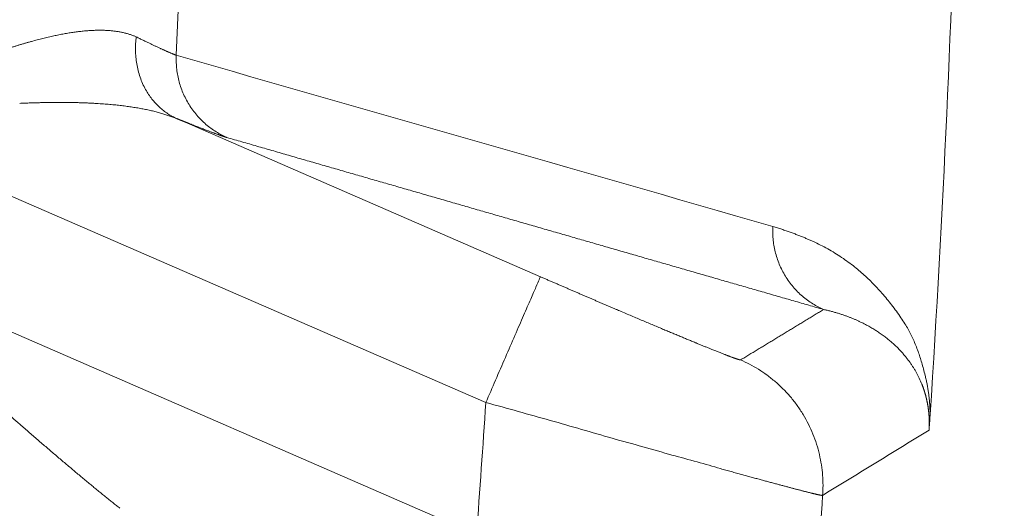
# Model space of a CAD drawing. Header units: millimetres. Extents: x 5437 to 18441, y -4466 to 3128.
# Tile 201 of 256: x 8576.64 to 8582.39, y -2783.3 to -2780.45. Entities that reach past the tile are written whole.
import ezdxf

# ---------------------------------------------------------------- set-up
doc = ezdxf.new("R2010")
doc.units = ezdxf.units.MM
doc.layers.add('1', color=7, linetype='Continuous', true_color=0xffffff)
doc.styles.add('TXT08', font='txt.shx', dxfattribs={"width": 0.8, "bigfont": 'gbcbig.shx'})
doc.dimstyles.get("Standard").update_dxf_attribs({"dimtxt": 0.18, "dimasz": 0.18, "dimexe": 0.18, "dimexo": 0.0625, "dimgap": 0.09, "dimtad": 0, "dimtih": 1, "dimtoh": 1, "dimdec": 4, "dimzin": 0, "dimdsep": 46, "dimtxsty": 'Standard', "dimcen": 0.09, "dimadec": 0, "dimazin": 0, "dimtfac": 1, "dimtdec": 4, "dimtofl": 0, "dimtmove": 0, "dimatfit": 3, "dimfxl": 1, "dimtolj": 1, "dimtzin": 0, "dimarcsym": 0})
doc.dimstyles.new('YanXiu', dxfattribs={"dimtxt": 40, "dimasz": 30, "dimexe": 0.66, "dimexo": 0.66, "dimgap": 0.66, "dimtad": 0, "dimdec": 1, "dimdsep": 46, "dimtxsty": 'TXT08', "dimcen": 0, "dimclrd": 256, "dimclre": 165, "dimclrt": 90, "dimazin": 2, "dimtfac": 1, "dimtdec": 1, "dimtofl": 0, "dimtmove": 0, "dimatfit": 3, "dimfxl": 1, "dimlwd": 5, "dimlwe": 13, "dimarcsym": 0})

# ---------------------------------------------------------------- blocks, each defined once
blk = doc.blocks.new('*D53')
at = {"color": 0, "lineweight": -2, "transparency": 16777216}
for p, q in [((10989.4307, -2154.4155), (10692.9173, -2240.8213)), ((11069.4307, -2154.4155), (10989.4307, -2154.4155)), ((8443.48, -2896.4116), (8443.48, -2896.2316)), ((8443.39, -2896.3216), (8443.57, -2896.3216))]:
    blk.add_line(p, q, dxfattribs=at)
at = {"color": 0, "lineweight": 20, "transparency": 16777216}
blk.add_solid([(10689.1871, -2228.0204), (10696.6476, -2253.6222), (10616.1119, -2263.2029)], dxfattribs=at)
at = {"layer": 'Defpoints', "color": 0, "lineweight": 20, "transparency": 16777216}
for p in [(10616.1119, -2263.2029), (6270.848, -3529.4402)]:
    blk.add_point(p, dxfattribs=at)
at = {"color": 0, "lineweight": 20, "transparency": 16777216, "insert": (11249.5207, -2154.4155), "char_height": 80, "attachment_point": 5}
blk.add_mtext('\\A1;R2260', dxfattribs=at)
blk = doc.blocks.new('*D54')
at = {"color": 0, "lineweight": -2, "transparency": 16777216}
blk.add_line((7492.6853, -2896.3216), (7463.5164, -2896.3216), dxfattribs=at)
at = {"color": 0, "lineweight": -3, "transparency": 16777216}
for start, end in [(14.7247061, 87.3296239), (101.5902046, 175.2752939)]:
    blk.add_arc((8434.1189, -2896.3216), 970.4225, start, end, dxfattribs=at)
at = {"color": 0, "lineweight": 20, "transparency": 16777216}
for points in [[(9385.6953, -2646.8098), (9359.6469, -2652.519), (9389.7986, -2727.8095)], [(7480.3159, -2816.9391), (7453.6719, -2815.84), (7463.6964, -2896.3216)]]:
    blk.add_solid(points, dxfattribs=at)
at = {"layer": 'Defpoints', "color": 0, "lineweight": 20, "transparency": 16777216}
for p in [(7900.863, -2085.5454), (10671.8171, -2501.755), (7492.7478, -2896.3216), (7740.5009, -2896.3216), (8434.1189, -2896.3216)]:
    blk.add_point(p, dxfattribs=at)
at = {"color": 0, "lineweight": 20, "transparency": 16777216, "insert": (8359.2409, -1928.7921), "char_height": 80, "attachment_point": 5}
blk.add_mtext('\\A1;165%%D', dxfattribs=at)
blk = doc.blocks.new('*D56')
at = {"lineweight": 5, "transparency": 16777216}
blk.add_line((9409.7195, -2278.0276), (9220.8999, -2398.8703), dxfattribs=at)
at = {"lineweight": 20, "transparency": 16777216}
blk.add_solid([(9218.2046, -2394.659), (9223.5951, -2403.0817), (9195.6316, -2415.0418)], dxfattribs=at)
at = {"layer": 'Defpoints', "color": 0, "lineweight": 20, "transparency": 16777216}
for p in [(9195.6316, -2415.0418), (8443.48, -2896.4116)]:
    blk.add_point(p, dxfattribs=at)
at = {"color": 90, "lineweight": 20, "transparency": 16777216, "insert": (9459.6888, -2246.0477), "char_height": 40, "attachment_point": 5, "rotation": 32.61885, "style": 'TXT08'}
blk.add_mtext('R893', dxfattribs=at)

msp = doc.modelspace()

# ---------------------------------------------------------------- linework, layer by layer
at = {"color": 7, "lineweight": 20}
msp.add_arc((8443.47995, -2896.41157), 893, 10.1099821, 350.11198757, dxfattribs=at)
at = {"layer": '1', "color": 0, "lineweight": 20}
for p, q in [((8579.3667, -2782.68707), (8575.55645, -2781.03207)), ((8577.56117, -2781.03076), (8579.68537, -2781.95341)), ((8575.51459, -2781.80725), (8579.3119, -2783.45663))]:
    msp.add_line(p, q, dxfattribs=at)
for centre, radius, start, end in [((8495.27522, -2777.08546), 82.36106, 357.5117355, 28.8132012), ((8495.27522, -2777.08546), 86.87162, 356.2564174, 0.8895243), ((8495.27522, -2777.08546), 87.40415, 336.5220504, 357.4657699), ((8495.27524, -2777.08546), 84.27782, 355.6644601, 356.1889681), ((8495.27522, -2777.08546), 86.27754, 355.3709576, 355.916413)]:
    msp.add_arc(centre, radius, start, end, dxfattribs=at)
for points, degree, knots in [([(8576.55338, -2780.62921), (8576.55953, -2780.62717), (8576.5718, -2780.6231), (8576.59006, -2780.61717), (8576.60814, -2780.6114), (8576.62605, -2780.6058), (8576.64379, -2780.60036), (8576.66134, -2780.5951), (8576.67872, -2780.58999), (8576.69592, -2780.58506), (8576.71294, -2780.58029), (8576.72978, -2780.57569), (8576.74644, -2780.57126), (8576.76291, -2780.567), (8576.77921, -2780.5629), (8576.79532, -2780.55897), (8576.81125, -2780.55521), (8576.827, -2780.55161), (8576.84257, -2780.54819), (8576.85795, -2780.54493), (8576.87315, -2780.54184), (8576.88817, -2780.53892), (8576.903, -2780.53617), (8576.91765, -2780.53358), (8576.93211, -2780.53117), (8576.94639, -2780.52892), (8576.96049, -2780.52685), (8576.97441, -2780.52494), (8576.98814, -2780.5232), (8577.00169, -2780.52163), (8577.01505, -2780.52023), (8577.02823, -2780.519), (8577.04123, -2780.51794), (8577.05405, -2780.51705), (8577.06668, -2780.51632), (8577.07913, -2780.51577), (8577.0914, -2780.51539), (8577.10349, -2780.51518), (8577.1154, -2780.51514), (8577.12713, -2780.51527), (8577.13867, -2780.51557), (8577.15004, -2780.51604), (8577.16123, -2780.51668), (8577.17224, -2780.51749), (8577.18307, -2780.51847), (8577.19373, -2780.51963), (8577.2042, -2780.52095), (8577.2145, -2780.52245), (8577.22463, -2780.52411), (8577.23458, -2780.52595), (8577.24436, -2780.52796), (8577.25396, -2780.53014), (8577.26339, -2780.53249), (8577.27265, -2780.53502), (8577.28174, -2780.53771), (8577.29065, -2780.54058), (8577.2994, -2780.54362), (8577.30797, -2780.54683), (8577.31639, -2780.5502), (8577.32187, -2780.5526), (8577.32461, -2780.5538)], 3, [0, 0, 0, 0, 0.0196897, 0.039273, 0.0587509, 0.0781242, 0.0973938, 0.1165605, 0.1356254, 0.1545892, 0.173453, 0.1922178, 0.2108844, 0.229454, 0.2479275, 0.266306, 0.2845905, 0.3027821, 0.3208818, 0.3388909, 0.3568104, 0.3746415, 0.3923853, 0.410043, 0.4276159, 0.4451052, 0.462512, 0.4798377, 0.4970835, 0.5142509, 0.5313409, 0.5483551, 0.5652948, 0.5821614, 0.5989562, 0.6156807, 0.6323363, 0.6489246, 0.6654469, 0.6819047, 0.6982996, 0.7146332, 0.7309069, 0.7471224, 0.7632813, 0.7793851, 0.7954354, 0.811434, 0.8273825, 0.8432825, 0.8591359, 0.8749441, 0.8907091, 0.9064326, 0.9221162, 0.9377619, 0.9533712, 0.9689462, 0.9844885, 1, 1, 1, 1]), ([(8577.32461, -2780.5538), (8577.32811, -2780.55551), (8577.3351, -2780.55892), (8577.34533, -2780.5639), (8577.35536, -2780.56877), (8577.36516, -2780.57351), (8577.37475, -2780.57814), (8577.38412, -2780.58265), (8577.39327, -2780.58703), (8577.40219, -2780.5913), (8577.4109, -2780.59545), (8577.41939, -2780.59948), (8577.42765, -2780.60339), (8577.43569, -2780.60718), (8577.44351, -2780.61085), (8577.45111, -2780.6144), (8577.45848, -2780.61783), (8577.46563, -2780.62114), (8577.47255, -2780.62433), (8577.47925, -2780.6274), (8577.48573, -2780.63035), (8577.49198, -2780.63318), (8577.498, -2780.63589), (8577.5038, -2780.63848), (8577.50937, -2780.64095), (8577.51472, -2780.6433), (8577.51985, -2780.64553), (8577.52474, -2780.64763), (8577.52941, -2780.64962), (8577.53386, -2780.65148), (8577.53808, -2780.65323), (8577.54207, -2780.65485), (8577.54584, -2780.65636), (8577.54939, -2780.65774), (8577.5527, -2780.659), (8577.55581, -2780.66015), (8577.55769, -2780.66081), (8577.55863, -2780.66114)], 3, [0, 0, 0, 0, 0.0293281, 0.0586045, 0.0878298, 0.1170047, 0.1461298, 0.1752057, 0.2042331, 0.2332125, 0.2621448, 0.2910303, 0.31987, 0.3486643, 0.3774141, 0.4061198, 0.4347822, 0.463402, 0.4919799, 0.5205165, 0.5490125, 0.5774686, 0.6058855, 0.6342639, 0.6626045, 0.6909079, 0.7191749, 0.7474063, 0.7756026, 0.8037647, 0.8318932, 0.8599889, 0.8880524, 0.9160846, 0.9440861, 0.9720576, 1, 1, 1, 1]), ([(8577.14293, -2780.94583), (8577.13633, -2780.94533), (8577.12306, -2780.94433), (8577.10286, -2780.94299), (8577.08227, -2780.94176), (8577.06129, -2780.94065), (8577.03991, -2780.93967), (8577.01814, -2780.93881), (8576.99598, -2780.93808), (8576.97341, -2780.93748), (8576.95046, -2780.93701), (8576.9271, -2780.93666), (8576.90335, -2780.93645), (8576.8792, -2780.93638), (8576.85465, -2780.93643), (8576.8297, -2780.93662), (8576.80435, -2780.93694), (8576.77861, -2780.9374), (8576.75246, -2780.93799), (8576.72592, -2780.93872), (8576.69898, -2780.93958), (8576.67165, -2780.94057), (8576.65324, -2780.94134), (8576.64398, -2780.94172)], 3, [0, 0, 0, 0, 0.0420588, 0.0846687, 0.1278307, 0.1715455, 0.215814, 0.2606371, 0.3060155, 0.35195, 0.3984412, 0.44549, 0.493097, 0.5412628, 0.5899881, 0.6392734, 0.6891194, 0.7395266, 0.7904957, 0.842027, 0.8941212, 0.9467787, 1, 1, 1, 1]), ([(8577.56117, -2781.03076), (8577.55754, -2781.02928), (8577.55026, -2781.02631), (8577.53908, -2781.02202), (8577.52766, -2781.01782), (8577.51599, -2781.01373), (8577.50408, -2781.00974), (8577.49191, -2781.00586), (8577.47949, -2781.00208), (8577.46683, -2780.99841), (8577.45391, -2780.99484), (8577.44074, -2780.99138), (8577.42732, -2780.98802), (8577.41365, -2780.98478), (8577.39973, -2780.98163), (8577.38556, -2780.9786), (8577.37113, -2780.97567), (8577.35646, -2780.97285), (8577.34153, -2780.97013), (8577.32636, -2780.96753), (8577.31093, -2780.96502), (8577.29525, -2780.96263), (8577.27933, -2780.96034), (8577.26315, -2780.95816), (8577.24672, -2780.95608), (8577.23004, -2780.95411), (8577.21311, -2780.95224), (8577.19593, -2780.95048), (8577.1785, -2780.94882), (8577.16083, -2780.94726), (8577.14891, -2780.94631), (8577.14293, -2780.94583)], 3, [0, 0, 0, 0, 0.0307399, 0.0617349, 0.0929865, 0.1244962, 0.1562657, 0.1882964, 0.2205897, 0.2531469, 0.2859696, 0.319059, 0.3524164, 0.3860432, 0.4199405, 0.4541095, 0.4885515, 0.5232675, 0.5582589, 0.5935265, 0.6290716, 0.6648951, 0.7009981, 0.7373816, 0.7740467, 0.8109941, 0.8482249, 0.88574, 0.9235403, 0.9616267, 1, 1, 1, 1]), ([(8577.85472, -2781.1412), (8577.83493, -2781.1355), (8577.80366, -2781.12477), (8577.76134, -2781.10919), (8577.69564, -2781.08403), (8577.61401, -2781.0518), (8577.59701, -2781.04506), (8577.5794, -2781.03804), (8577.56117, -2781.03076)], 5, [0, 0, 0, 0, 0, 0, 0.7996712, 0.7996712, 0.7996712, 1, 1, 1, 1, 1, 1]), ([(8581.04317, -2781.6596), (8581.05195, -2781.66241), (8581.06923, -2781.66795), (8581.09474, -2781.67645), (8581.11946, -2781.68492), (8581.14336, -2781.69339), (8581.16647, -2781.70185), (8581.18877, -2781.71031), (8581.21026, -2781.71876), (8581.23096, -2781.72721), (8581.25085, -2781.73565), (8581.26994, -2781.74408), (8581.31109, -2781.76306), (8581.37278, -2781.79496), (8581.45329, -2781.84503), (8581.52579, -2781.89888), (8581.59135, -2781.95613), (8581.65106, -2782.01598), (8581.70855, -2782.0816), (8581.75499, -2782.14167), (8581.78995, -2782.19109), (8581.81291, -2782.22594), (8581.83216, -2782.25809), (8581.84871, -2782.28937), (8581.86366, -2782.32078), (8581.87772, -2782.35371), (8581.89047, -2782.38709), (8581.90205, -2782.42087), (8581.91264, -2782.4549), (8581.92271, -2782.49071), (8581.93118, -2782.52376), (8581.938, -2782.55306), (8581.94313, -2782.5777), (8581.94757, -2782.60181), (8581.95076, -2782.62198), (8581.95295, -2782.63794), (8581.9544, -2782.64952), (8581.95571, -2782.66118), (8581.9569, -2782.67292), (8581.95794, -2782.68473), (8581.95886, -2782.69662), (8581.95964, -2782.70858), (8581.96029, -2782.72062), (8581.96081, -2782.73275), (8581.9612, -2782.74492), (8581.96135, -2782.7533), (8581.96142, -2782.75742)], 3, [0, 0, 0, 0, 0.0267295, 0.0526584, 0.0777867, 0.1021145, 0.1256419, 0.1483688, 0.1702955, 0.1914218, 0.211748, 0.231274, 0.2500001, 0.3381943, 0.4214737, 0.4998542, 0.5649896, 0.6283725, 0.690018, 0.7499424, 0.7794913, 0.8048309, 0.8259661, 0.8439614, 0.8612264, 0.8777698, 0.893601, 0.9072621, 0.9206346, 0.9337272, 0.946549, 0.9546168, 0.9619975, 0.9687004, 0.9747375, 0.977484, 0.9801311, 0.9826813, 0.9851372, 0.987502, 0.989779, 0.9919722, 0.9940858, 0.9961246, 0.998094, 1, 1, 1, 1]), ([(8579.68537, -2781.95341), (8579.7887, -2781.99829), (8579.89185, -2782.04288), (8579.99395, -2782.08678), (8580.18822, -2782.16985), (8580.36535, -2782.24466), (8580.44716, -2782.27896), (8580.55731, -2782.32471), (8580.649, -2782.36211), (8580.67706, -2782.37346), (8580.75329, -2782.40402), (8580.80829, -2782.42512), (8580.83433, -2782.43449), (8580.8503, -2782.43936), (8580.85415, -2782.43894), (8580.85431, -2782.43891), (8580.85444, -2782.43887), (8580.85454, -2782.43881)], 5, [0, 0, 0, 0, 0, 0, 0.2932522, 0.2932522, 0.2932522, 0.5769302, 0.5769302, 0.5769302, 0.7147936, 0.7147936, 0.7147936, 0.9862105, 0.9862105, 0.9862105, 1, 1, 1, 1, 1, 1]), ([(8581.66438, -2782.28006), (8581.66106, -2782.27782), (8581.65422, -2782.27322), (8581.64373, -2782.26646), (8581.6327, -2782.25959), (8581.62115, -2782.25265), (8581.60905, -2782.24566), (8581.5964, -2782.23863), (8581.58321, -2782.23159), (8581.56945, -2782.22456), (8581.55512, -2782.21755), (8581.54023, -2782.2106), (8581.52477, -2782.20372), (8581.50873, -2782.19693), (8581.49212, -2782.19027), (8581.47493, -2782.18376), (8581.45717, -2782.17741), (8581.43884, -2782.17127), (8581.41994, -2782.16535), (8581.40049, -2782.15968), (8581.38048, -2782.15429), (8581.35993, -2782.14917), (8581.34605, -2782.14609), (8581.33903, -2782.14454)], 3, [0, 0, 0, 0, 0.0311866, 0.0640169, 0.0984909, 0.1346085, 0.1723697, 0.2117744, 0.2528226, 0.2955142, 0.339849, 0.3858271, 0.4334482, 0.4827124, 0.5336193, 0.586169, 0.6403613, 0.696196, 0.7536729, 0.812792, 0.873553, 0.9359557, 1, 1, 1, 1]), ([(8581.82215, -2782.425), (8581.81989, -2782.42219), (8581.81529, -2782.41647), (8581.80828, -2782.40813), (8581.80106, -2782.39979), (8581.79364, -2782.3915), (8581.786, -2782.38326), (8581.77815, -2782.37506), (8581.77009, -2782.36691), (8581.76181, -2782.35882), (8581.75333, -2782.35079), (8581.74463, -2782.34283), (8581.73571, -2782.33493), (8581.72658, -2782.32711), (8581.71724, -2782.31937), (8581.70768, -2782.31172), (8581.69792, -2782.30414), (8581.69132, -2782.29924), (8581.688, -2782.29677)], 3, [0, 0, 0, 0, 0.0516277, 0.1047041, 0.1592294, 0.215204, 0.272628, 0.3315016, 0.391825, 0.4535984, 0.5168219, 0.5814957, 0.6476199, 0.7151946, 0.7842199, 0.8546958, 0.9266225, 1, 1, 1, 1]), ([(8581.89764, -2782.54523), (8581.89639, -2782.54264), (8581.89384, -2782.53737), (8581.88995, -2782.52968), (8581.88593, -2782.52198), (8581.88179, -2782.51432), (8581.87752, -2782.50668), (8581.87312, -2782.49907), (8581.86859, -2782.49149), (8581.86394, -2782.48394), (8581.85916, -2782.47643), (8581.85425, -2782.46895), (8581.84922, -2782.4615), (8581.84581, -2782.45665), (8581.84409, -2782.4542)], 3, [0, 0, 0, 0, 0.0720017, 0.14606, 0.2221763, 0.3003517, 0.3805874, 0.4628844, 0.5472435, 0.6336657, 0.7221517, 0.8127023, 0.9053182, 1, 1, 1, 1]), ([(8581.955, -2782.84811), (8581.95508, -2782.8469), (8581.95523, -2782.8445), (8581.95544, -2782.84089), (8581.95563, -2782.83727), (8581.9558, -2782.83366), (8581.95595, -2782.83005), (8581.95608, -2782.82643), (8581.95618, -2782.82282), (8581.95627, -2782.81921), (8581.95633, -2782.81559), (8581.95638, -2782.81198), (8581.9564, -2782.80836), (8581.9564, -2782.80475), (8581.95638, -2782.80113), (8581.95634, -2782.79752), (8581.95628, -2782.79391), (8581.9562, -2782.79029), (8581.9561, -2782.78668), (8581.95598, -2782.78306), (8581.95583, -2782.77945), (8581.95566, -2782.77584), (8581.95548, -2782.77223), (8581.95527, -2782.76862), (8581.95504, -2782.76501), (8581.95479, -2782.7614), (8581.95452, -2782.75779), (8581.95422, -2782.75418), (8581.95391, -2782.75057), (8581.95357, -2782.74697), (8581.95321, -2782.74337), (8581.95284, -2782.73976), (8581.95243, -2782.73616), (8581.95201, -2782.73257), (8581.95157, -2782.72897), (8581.9511, -2782.72537), (8581.95062, -2782.72178), (8581.95011, -2782.71819), (8581.94958, -2782.7146), (8581.94903, -2782.71102), (8581.94846, -2782.70744), (8581.94786, -2782.70386), (8581.94724, -2782.70028), (8581.94661, -2782.6967), (8581.94595, -2782.69313), (8581.94527, -2782.68957), (8581.94456, -2782.686), (8581.94384, -2782.68244), (8581.94309, -2782.67888), (8581.94233, -2782.67533), (8581.94154, -2782.67178), (8581.94073, -2782.66823), (8581.93989, -2782.66469), (8581.93904, -2782.66115), (8581.93816, -2782.65762), (8581.93726, -2782.65409), (8581.93635, -2782.65057), (8581.9354, -2782.64705), (8581.93444, -2782.64353), (8581.93346, -2782.64002), (8581.93245, -2782.63652), (8581.93142, -2782.63302), (8581.93037, -2782.62953), (8581.9293, -2782.62604), (8581.92821, -2782.62256), (8581.9271, -2782.61908), (8581.92596, -2782.61561), (8581.92481, -2782.61214), (8581.92363, -2782.60868), (8581.92243, -2782.60523), (8581.92121, -2782.60178), (8581.91996, -2782.59834), (8581.9187, -2782.59491), (8581.91741, -2782.59148), (8581.9161, -2782.58806), (8581.91478, -2782.58464), (8581.91388, -2782.58239), (8581.91343, -2782.58126)], 3, [0, 0, 0, 0, 0.0048549, 0.0097288, 0.0146424, 0.0196161, 0.0246693, 0.0298208, 0.035088, 0.0404875, 0.0460346, 0.0517433, 0.0576266, 0.0636963, 0.0699631, 0.0764369, 0.0831266, 0.0900401, 0.0971847, 0.1045672, 0.1121933, 0.1200686, 0.128198, 0.136586, 0.1452367, 0.1541537, 0.1633405, 0.1728001, 0.1825355, 0.1925492, 0.2028436, 0.2134209, 0.2242832, 0.2354323, 0.24687, 0.2585979, 0.2706174, 0.28293, 0.295537, 0.3084394, 0.3216385, 0.3351354, 0.3489309, 0.363026, 0.3774215, 0.3921184, 0.4071172, 0.4224188, 0.4380237, 0.4539327, 0.4701463, 0.4866652, 0.5034897, 0.5206205, 0.5380579, 0.5558025, 0.5738548, 0.592215, 0.6108835, 0.6298609, 0.6491473, 0.6687432, 0.6886488, 0.7088645, 0.7293905, 0.7502272, 0.7713747, 0.7928334, 0.8146035, 0.8366852, 0.8590787, 0.8817843, 0.9048022, 0.9281325, 0.9517755, 0.9757312, 1, 1, 1, 1]), ([(8580.10405, -2782.89617), (8579.9874, -2782.86151), (8579.86611, -2782.82665), (8579.61878, -2782.75684), (8579.49275, -2782.72189), (8579.3667, -2782.68707)], 3, [0, 0, 0, 0, 0.5, 0.5, 1, 1, 1, 1]), ([(8581.96148, -2782.75742), (8581.96132, -2782.75976), (8581.96102, -2782.76438), (8581.96056, -2782.77124), (8581.96011, -2782.77797), (8581.95966, -2782.78457), (8581.95922, -2782.79103), (8581.95878, -2782.79735), (8581.95834, -2782.80354), (8581.95791, -2782.80959), (8581.95748, -2782.8155), (8581.95705, -2782.82128), (8581.95664, -2782.82693), (8581.95622, -2782.83244), (8581.95581, -2782.83781), (8581.9554, -2782.84305), (8581.95513, -2782.84642), (8581.955, -2782.84811)], 3, [0, 0, 0, 0, 0.0723294, 0.1433573, 0.2131836, 0.2819135, 0.3496572, 0.4165297, 0.4826508, 0.5481442, 0.6131372, 0.6777603, 0.742146, 0.8064283, 0.8707419, 0.9352213, 1, 1, 1, 1]), ([(8576.64591, -2782.81532), (8576.65523, -2782.82343), (8576.67378, -2782.83956), (8576.70142, -2782.86354), (8576.72874, -2782.88719), (8576.75574, -2782.9105), (8576.78242, -2782.93348), (8576.80878, -2782.95613), (8576.83482, -2782.97844), (8576.86054, -2783.0004), (8576.88594, -2783.02202), (8576.91103, -2783.0433), (8576.9358, -2783.06424), (8576.96026, -2783.08483), (8576.9844, -2783.10507), (8577.00823, -2783.12496), (8577.03174, -2783.14451), (8577.05494, -2783.1637), (8577.07783, -2783.18254), (8577.1004, -2783.20103), (8577.12266, -2783.21916), (8577.14461, -2783.23694), (8577.16625, -2783.25437), (8577.18757, -2783.27143), (8577.20859, -2783.28816), (8577.22248, -2783.29912), (8577.22938, -2783.30456)], 3, [0, 0, 0, 0, 0.0475014, 0.0944907, 0.1409683, 0.1869349, 0.232391, 0.2773372, 0.3217741, 0.3657023, 0.4091226, 0.4520356, 0.494442, 0.5363425, 0.577738, 0.6186291, 0.6590167, 0.6989017, 0.738285, 0.7771673, 0.8155498, 0.8534334, 0.8908192, 0.9277081, 0.9641013, 1, 1, 1, 1]), ([(8581.17022, -2783.19089), (8581.16738, -2783.19015), (8581.16169, -2783.18866), (8581.15289, -2783.18634), (8581.14388, -2783.18397), (8581.13464, -2783.18153), (8581.12517, -2783.17902), (8581.11547, -2783.17644), (8581.10555, -2783.1738), (8581.09541, -2783.17109), (8581.08504, -2783.16832), (8581.07444, -2783.16548), (8581.06361, -2783.16258), (8581.05256, -2783.1596), (8581.04128, -2783.15657), (8581.02978, -2783.15346), (8581.01805, -2783.15029), (8581.0061, -2783.14706), (8580.99392, -2783.14375), (8580.98152, -2783.14039), (8580.96889, -2783.13695), (8580.95604, -2783.13346), (8580.94297, -2783.12989), (8580.92967, -2783.12626), (8580.91615, -2783.12257), (8580.90241, -2783.11881), (8580.88845, -2783.11498), (8580.87426, -2783.11109), (8580.85986, -2783.10714), (8580.84524, -2783.10312), (8580.8304, -2783.09903), (8580.81535, -2783.09488), (8580.80007, -2783.09067), (8580.78459, -2783.08639), (8580.76888, -2783.08205), (8580.75298, -2783.07765), (8580.74221, -2783.07466), (8580.73682, -2783.07317)], 3, [0, 0, 0, 0, 0.027545, 0.055149, 0.0828122, 0.1105348, 0.1383167, 0.1661583, 0.1940595, 0.2220205, 0.2500415, 0.2781225, 0.3062637, 0.3344652, 0.3627271, 0.3910495, 0.4194326, 0.4478764, 0.4763811, 0.5049468, 0.5335736, 0.5622616, 0.591011, 0.6198217, 0.648694, 0.677628, 0.7066237, 0.7356812, 0.7648008, 0.7939824, 0.8232261, 0.8525322, 0.8819006, 0.9113315, 0.940825, 0.9703811, 1, 1, 1, 1]), ([(8581.33372, -2783.22943), (8581.33356, -2783.22947), (8581.33326, -2783.22956), (8581.33249, -2783.2296), (8581.3315, -2783.22958), (8581.33027, -2783.22948), (8581.3288, -2783.22932), (8581.32709, -2783.22908), (8581.32513, -2783.22877), (8581.32294, -2783.22838), (8581.3205, -2783.22793), (8581.31781, -2783.2274), (8581.31488, -2783.2268), (8581.31171, -2783.22614), (8581.30829, -2783.22539), (8581.30462, -2783.22458), (8581.30071, -2783.2237), (8581.29655, -2783.22274), (8581.29214, -2783.22171), (8581.28749, -2783.22061), (8581.28259, -2783.21944), (8581.27743, -2783.21819), (8581.27203, -2783.21688), (8581.26639, -2783.21549), (8581.26049, -2783.21403), (8581.25434, -2783.21249), (8581.24794, -2783.21089), (8581.2413, -2783.20921), (8581.2344, -2783.20747), (8581.22725, -2783.20565), (8581.21986, -2783.20376), (8581.21222, -2783.20179), (8581.20432, -2783.19976), (8581.19618, -2783.19765), (8581.18778, -2783.19547), (8581.17915, -2783.19323), (8581.1732, -2783.19167), (8581.17022, -2783.19089)], 3, [0, 0, 0, 0, 0.0279384, 0.0559122, 0.0839216, 0.1119668, 0.1400479, 0.1681651, 0.1963185, 0.2245084, 0.2527349, 0.2809982, 0.3092984, 0.3376357, 0.3660103, 0.3944223, 0.4228719, 0.4513592, 0.4798844, 0.5084478, 0.5370493, 0.5656892, 0.5943677, 0.6230848, 0.6518409, 0.6806359, 0.7094701, 0.7383437, 0.7672567, 0.7962093, 0.8252017, 0.8542341, 0.8833065, 0.9124191, 0.9415722, 0.9707658, 1, 1, 1, 1])]:
    msp.add_open_spline(points, degree=degree, knots=knots, dxfattribs=at)
for points, weights in [([(8577.56117, -2781.03076), (8577.28004, -2780.90517), (8577.32461, -2780.5538)], [1, 0.812984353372, 1]), ([(8577.85472, -2781.1412), (8577.54229, -2781.00462), (8577.55863, -2780.66114)], [1, 0.823820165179, 1]), ([(8581.33903, -2782.14454), (8581.0233, -2782.00652), (8581.04317, -2781.6596)], [1, 0.821043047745, 1]), ([(8579.68537, -2781.95341), (8579.6799, -2781.966), (8579.3667, -2782.68707)], [1, 0.713250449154, 1]), ([(8580.85454, -2782.43881), (8581.37393, -2782.66454), (8581.33372, -2783.22943)], [1, 0.816171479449, 1])]:
    msp.add_rational_spline(points, weights, degree=2, dxfattribs=at)
for points, degree in [([(8577.55863, -2780.66114), (8578.72149, -2780.99448), (8579.88294, -2781.32727), (8581.04317, -2781.6596)], 3), ([(8583.09332, -2780.97224), (8582.80917, -2787.39237), (8581.93832, -2793.78653), (8580.48389, -2800.08334), (8578.46228, -2806.2117), (8575.90202, -2812.1061)], 5), ([(8581.33903, -2782.14454), (8580.64294, -2781.94421), (8579.94648, -2781.74372), (8579.24964, -2781.54306), (8578.55239, -2781.34222), (8577.85472, -2781.1412)], 5), ([(8580.85454, -2782.43881), (8580.95156, -2782.38001), (8581.04852, -2782.32118), (8581.14541, -2782.26233), (8581.24225, -2782.20344), (8581.33903, -2782.14454)], 5), ([(8581.688, -2782.29677), (8581.68023, -2782.29108), (8581.67236, -2782.28551), (8581.66438, -2782.28006)], 3), ([(8581.84409, -2782.4542), (8581.83703, -2782.44435), (8581.82972, -2782.43462), (8581.82216, -2782.42501)], 3), ([(8581.91343, -2782.58126), (8581.9085, -2782.56919), (8581.90324, -2782.55718), (8581.89764, -2782.54524)], 3), ([(8576.54848, -2782.73036), (8576.58085, -2782.75892), (8576.61333, -2782.78725), (8576.64591, -2782.81532)], 3), ([(8581.955, -2782.84811), (8581.74824, -2782.97535), (8581.54115, -2783.10246), (8581.33372, -2783.22943)], 3), ([(8580.45334, -2782.99418), (8580.34358, -2782.96187), (8580.22635, -2782.92914), (8580.10405, -2782.89617)], 3), ([(8580.73682, -2783.07317), (8580.64977, -2783.04729), (8580.55472, -2783.02092), (8580.45334, -2782.99418)], 3)]:
    msp.add_open_spline(points, degree=degree, dxfattribs=at)

# ---------------------------------------------------------------- dimensions: what is measured, and where the dimension line sits
at = {"color": 0, "lineweight": 20}
dim = msp.add_angular_dim_2l(base=(7900.86303, -2085.54536), line1=((8434.11893, -2896.32157), (10671.81706, -2501.75501)), line2=((7740.5009, -2896.32157), (7492.74781, -2896.32157)), text='165%%D', dimstyle='Standard', override={"dimtxt": 80, "dimasz": 80, "dimlwd": 65533}, dxfattribs=at)
dim.commit()
dim.dimension.update_dxf_attribs({"geometry": '*D54', "text_midpoint": (8359.2409, -1928.79214), "dimtype": 162})
dim = msp.add_diameter_dim_2p(p1=(6270.84796, -3529.44022), p2=(10616.11195, -2263.20291), text='R2260', dimstyle='Standard', override={"dimtxt": 80, "dimasz": 80, "dimdec": 0}, dxfattribs=at)
dim.commit()
dim.dimension.update_dxf_attribs({"geometry": '*D53', "text_midpoint": (11249.52071, -2154.41547), "dimtype": 163})
at = {"color": 7, "lineweight": 20}
dim = msp.add_radius_dim(center=(8443.47995, -2896.41157), mpoint=(9195.63162, -2415.04179), dimstyle='YanXiu', dxfattribs=at)
dim.commit()
dim.dimension.update_dxf_attribs({"geometry": '*D56', "text_midpoint": (9459.68883, -2246.04773), "dimtype": 164})

doc.saveas('drawing.dxf')
